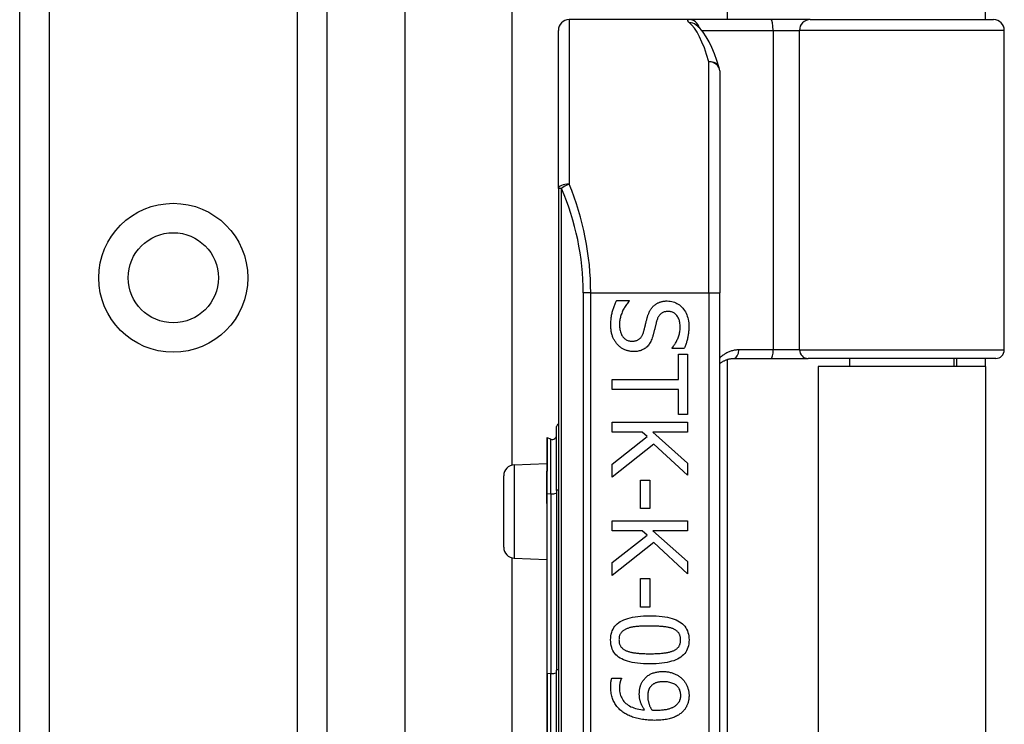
# Model space of a CAD drawing. Header units: inches. Extents: x 3.3 to 95.3, y 5.9 to 50.1.
# Tile 43 of 64: x 21.5 to 23.3, y 31.9 to 33.2. Entities that reach past the tile are written whole.
import ezdxf

# ---------------------------------------------------------------- set-up
doc = ezdxf.new("R2010")
doc.units = ezdxf.units.IN
doc.header["$MEASUREMENT"] = 0
doc.layers.add('Visible Edges(ANSI)', color=7, linetype='Continuous', lineweight=25)
doc.layers.add('Visible Tangent Edges(ANSI)', color=7, linetype='Continuous', lineweight=25)

msp = doc.modelspace()

# ---------------------------------------------------------------- linework, layer by layer
at = {"layer": 'Visible Edges(ANSI)'}
for p, q in [((22.3999, 32.3566), (22.3999, 35.3533)), ((22.7936, 35.3533), (22.7936, 33.1717)), ((22.2036, 35.0827), (22.2036, 21.4577)), ((21.4991, 21.5457), (21.4991, 34.9946)), ((22.0611, 34.9946), (22.0611, 21.5457)), ((23.2661, 33.1717), (23.2661, 33.2027)), ((22.7237, 33.1717), (22.5043, 33.1717)), ((22.8732, 33.1717), (22.7237, 33.1717)), ((22.9455, 33.1717), (22.8732, 33.1717)), ((22.9455, 33.1717), (23.2809, 33.1717)), ((22.4846, 32.8627), (22.4846, 33.152)), ((22.7364, 33.1623), (22.736, 33.1626)), ((23.3006, 32.5673), (23.3006, 33.152)), ((22.7799, 33.0779), (22.7799, 32.6717)), ((22.4846, 32.8627), (22.4846, 30.9806)), ((22.7799, 31.1717), (22.7799, 32.6717)), ((22.5914, 32.6579), (22.6144, 32.6579)), ((22.6144, 32.6579), (22.6144, 32.6566)), ((22.6926, 32.5696), (22.6926, 32.5709)), ((22.7145, 32.5696), (22.6926, 32.5696)), ((22.7046, 32.5597), (22.7209, 32.5597)), ((22.7046, 32.5134), (22.7046, 32.5597)), ((22.7209, 32.5597), (22.7209, 32.4489)), ((22.7936, 32.5497), (22.7936, 31.2936)), ((22.8056, 32.5516), (22.8741, 32.5516)), ((22.8741, 32.5516), (22.9416, 32.5516)), ((23.2848, 32.5516), (22.9416, 32.5516)), ((23.2661, 32.5372), (22.9601, 32.5372)), ((22.9601, 32.5372), (22.9601, 31.3062)), ((23.0176, 32.5516), (23.0176, 32.5372)), ((23.2085, 32.5516), (23.2085, 32.5372)), ((23.2131, 32.5516), (23.2131, 32.5372)), ((23.2661, 32.5372), (23.2661, 32.5516)), ((23.2661, 32.5372), (23.2661, 31.3062)), ((22.5831, 32.4951), (22.5831, 32.5134)), ((22.5831, 32.5134), (22.7046, 32.5134)), ((22.7046, 32.4951), (22.5831, 32.4951)), ((22.7046, 32.4489), (22.7046, 32.4951)), ((22.7209, 32.4489), (22.7046, 32.4489)), ((22.4813, 32.3099), (22.4813, 32.4272)), ((22.5831, 32.4349), (22.7209, 32.4349)), ((22.5831, 32.4166), (22.5831, 32.4349)), ((22.7209, 32.4349), (22.7209, 32.4166)), ((22.6382, 32.4166), (22.5831, 32.4166)), ((22.6472, 32.4086), (22.6382, 32.4166)), ((22.6576, 32.4166), (22.7209, 32.3601)), ((22.7209, 32.4166), (22.6576, 32.4166)), ((22.4634, 32.4061), (22.4634, 32.3454)), ((22.4708, 32.404), (22.4639, 32.4064)), ((22.5831, 32.3582), (22.6472, 32.4086)), ((22.6594, 32.3948), (22.5831, 32.3344)), ((22.7209, 32.3378), (22.6594, 32.3948)), ((22.4037, 32.3571), (22.4634, 32.3597)), ((22.5831, 32.3344), (22.5831, 32.3582)), ((22.7209, 32.3601), (22.7209, 32.3378)), ((22.3846, 32.2062), (22.3846, 32.3371)), ((22.4634, 32.3454), (22.4634, 32.3448)), ((22.4634, 32.3048), (22.4634, 32.3448)), ((22.6351, 32.3291), (22.6518, 32.3291)), ((22.6351, 32.2769), (22.6351, 32.3291)), ((22.6518, 32.3291), (22.6518, 32.2769)), ((22.4634, 32.3048), (22.4634, 32.2919)), ((22.4813, 32.3099), (22.4813, 31.981)), ((22.4634, 32.2919), (22.4634, 32.2862)), ((22.4634, 32.2862), (22.4634, 31.9758)), ((22.6518, 32.2769), (22.6351, 32.2769)), ((22.5831, 32.2547), (22.7209, 32.2547)), ((22.5831, 32.2364), (22.5831, 32.2547)), ((22.7209, 32.2547), (22.7209, 32.2364)), ((22.6382, 32.2364), (22.5831, 32.2364)), ((22.6472, 32.2283), (22.6382, 32.2364)), ((22.6576, 32.2364), (22.7209, 32.1799)), ((22.7209, 32.2364), (22.6576, 32.2364)), ((22.5831, 32.178), (22.6472, 32.2283)), ((22.6594, 32.2146), (22.5831, 32.1542)), ((22.7209, 32.1575), (22.6594, 32.2146)), ((22.3999, 31.6566), (22.3999, 32.1867)), ((22.4037, 32.1862), (22.4634, 32.1836)), ((22.5831, 32.1542), (22.5831, 32.178)), ((22.7209, 32.1799), (22.7209, 32.1575)), ((22.6351, 32.1488), (22.6518, 32.1488)), ((22.6351, 32.0967), (22.6351, 32.1488)), ((22.6518, 32.1488), (22.6518, 32.0967)), ((22.6518, 32.0967), (22.6351, 32.0967)), ((22.4813, 31.8623), (22.4813, 31.981)), ((22.4634, 31.9758), (22.4634, 31.8675)), ((22.5824, 31.9668), (22.6001, 31.9668)), ((22.6001, 31.9668), (22.6001, 31.9659))]:
    msp.add_line(p, q, dxfattribs=at)
at = {"layer": 'Visible Edges(ANSI)', "flags": 128}
for points in [[(22.779, 33.0837), (22.7746, 33.0971), (22.7701, 33.1094), (22.7654, 33.1207), (22.7604, 33.131), (22.7552, 33.1403), (22.7495, 33.1486), (22.7434, 33.1559), (22.7364, 33.1623)], [(22.5807, 32.6127), (22.5807, 32.6152), (22.5808, 32.6176), (22.5809, 32.6199), (22.581, 32.6222), (22.5812, 32.6244), (22.5815, 32.6265), (22.5817, 32.6286), (22.5821, 32.6307), (22.5824, 32.6326), (22.5829, 32.6345), (22.5833, 32.6364), (22.5838, 32.6382), (22.5843, 32.6399), (22.5849, 32.6416), (22.5855, 32.6433), (22.586, 32.645), (22.5866, 32.6467), (22.5873, 32.6483), (22.5879, 32.65), (22.5886, 32.6516), (22.5893, 32.6532), (22.59, 32.6548), (22.5907, 32.6564), (22.5914, 32.6579)], [(22.6144, 32.6566), (22.613, 32.6551), (22.6117, 32.6535), (22.6104, 32.6519), (22.6092, 32.6503), (22.608, 32.6486), (22.6069, 32.6469), (22.6058, 32.6452), (22.6048, 32.6435), (22.6038, 32.6417), (22.6029, 32.6398), (22.602, 32.638), (22.6012, 32.6361), (22.6005, 32.6342), (22.5998, 32.6323), (22.5992, 32.6304), (22.5986, 32.6286), (22.5981, 32.6267), (22.5977, 32.6249), (22.5974, 32.623), (22.5971, 32.6212), (22.5968, 32.6194), (22.5967, 32.6176), (22.5966, 32.6158), (22.5965, 32.614)], [(22.6469, 32.6252), (22.6472, 32.6264), (22.6476, 32.6275), (22.6479, 32.6287), (22.6483, 32.6298), (22.6486, 32.6309), (22.649, 32.632), (22.6494, 32.633), (22.6499, 32.6341), (22.6503, 32.6351), (22.6507, 32.6361), (22.6512, 32.637), (22.6516, 32.638), (22.6521, 32.6389), (22.6526, 32.6398), (22.6532, 32.6407), (22.6537, 32.6416), (22.6543, 32.6425), (22.6549, 32.6433), (22.6556, 32.6441), (22.6562, 32.6449), (22.6569, 32.6457), (22.6576, 32.6465), (22.6583, 32.6472), (22.6591, 32.648)], [(22.6591, 32.648), (22.6598, 32.6487), (22.6606, 32.6493), (22.6615, 32.65), (22.6623, 32.6506), (22.6632, 32.6512), (22.664, 32.6518), (22.6649, 32.6523), (22.6659, 32.6528), (22.6668, 32.6533), (22.6678, 32.6537), (22.6688, 32.6542), (22.6698, 32.6546), (22.6708, 32.6549), (22.6719, 32.6553), (22.673, 32.6556), (22.6741, 32.6559), (22.6752, 32.6561), (22.6764, 32.6563), (22.6776, 32.6565), (22.6788, 32.6567), (22.6801, 32.6568), (22.6813, 32.6569), (22.6826, 32.6569), (22.684, 32.6569)], [(22.684, 32.6569), (22.6867, 32.6568), (22.6894, 32.6566), (22.692, 32.6561), (22.6945, 32.6555), (22.697, 32.6546), (22.6994, 32.6537), (22.7017, 32.6525), (22.7039, 32.6511), (22.7061, 32.6496), (22.7081, 32.6478), (22.7101, 32.6459), (22.7121, 32.6439), (22.7139, 32.6416), (22.7155, 32.6393), (22.717, 32.6369), (22.7184, 32.6343), (22.7195, 32.6317), (22.7206, 32.629), (22.7214, 32.6262), (22.7221, 32.6233), (22.7227, 32.6202), (22.7231, 32.6171), (22.7233, 32.6139), (22.7234, 32.6106)], [(22.6406, 32.6003), (22.6409, 32.6014), (22.6412, 32.6024), (22.6415, 32.6034), (22.6418, 32.6044), (22.642, 32.6054), (22.6423, 32.6064), (22.6425, 32.6074), (22.6428, 32.6083), (22.643, 32.6093), (22.6432, 32.6102), (22.6435, 32.6111), (22.6437, 32.612), (22.6439, 32.6129), (22.6441, 32.6138), (22.6443, 32.6148), (22.6446, 32.6158), (22.6448, 32.6168), (22.6451, 32.6179), (22.6454, 32.6191), (22.6456, 32.6202), (22.6459, 32.6214), (22.6463, 32.6226), (22.6466, 32.6239), (22.6469, 32.6252)], [(22.6859, 32.6378), (22.6844, 32.6378), (22.6831, 32.6377), (22.6817, 32.6375), (22.6805, 32.6373), (22.6792, 32.637), (22.678, 32.6367), (22.6769, 32.6362), (22.6758, 32.6358), (22.6748, 32.6352), (22.6738, 32.6346), (22.6729, 32.6339), (22.672, 32.6332), (22.6711, 32.6324), (22.6703, 32.6315), (22.6696, 32.6306), (22.6688, 32.6296), (22.6681, 32.6286), (22.6675, 32.6275), (22.6669, 32.6264), (22.6663, 32.6252), (22.6658, 32.6239), (22.6653, 32.6226), (22.6648, 32.6213), (22.6644, 32.6198)], [(22.7075, 32.6093), (22.7075, 32.6114), (22.7074, 32.6135), (22.7072, 32.6154), (22.7069, 32.6173), (22.7065, 32.6191), (22.706, 32.6209), (22.7055, 32.6225), (22.7049, 32.6242), (22.7042, 32.6257), (22.7034, 32.6272), (22.7025, 32.6286), (22.7016, 32.63), (22.7005, 32.6312), (22.6995, 32.6324), (22.6983, 32.6334), (22.6972, 32.6343), (22.6959, 32.6351), (22.6947, 32.6359), (22.6933, 32.6365), (22.6919, 32.6369), (22.6905, 32.6373), (22.689, 32.6376), (22.6875, 32.6378), (22.6859, 32.6378)], [(22.5932, 32.5767), (22.5922, 32.5779), (22.5913, 32.579), (22.5903, 32.5801), (22.5895, 32.5813), (22.5886, 32.5825), (22.5879, 32.5838), (22.5871, 32.585), (22.5864, 32.5863), (22.5857, 32.5876), (22.5851, 32.589), (22.5845, 32.5903), (22.5839, 32.5917), (22.5834, 32.5931), (22.5829, 32.5946), (22.5825, 32.5962), (22.5821, 32.5978), (22.5818, 32.5994), (22.5815, 32.6011), (22.5812, 32.6029), (22.581, 32.6048), (22.5809, 32.6067), (22.5808, 32.6086), (22.5807, 32.6106), (22.5807, 32.6127)], [(22.5965, 32.614), (22.5966, 32.6116), (22.5967, 32.6092), (22.5969, 32.6069), (22.5972, 32.6047), (22.5976, 32.6027), (22.5981, 32.6007), (22.5987, 32.5988), (22.5993, 32.5971), (22.6001, 32.5954), (22.6009, 32.5939), (22.6018, 32.5924), (22.6028, 32.5911), (22.6039, 32.5899), (22.6051, 32.5887), (22.6063, 32.5877), (22.6075, 32.5868), (22.6088, 32.586), (22.6102, 32.5853), (22.6116, 32.5847), (22.6131, 32.5842), (22.6146, 32.5838), (22.6162, 32.5835), (22.6178, 32.5834), (22.6195, 32.5833)], [(22.6644, 32.6198), (22.6642, 32.6189), (22.6639, 32.6178), (22.6636, 32.6168), (22.6633, 32.6157), (22.6631, 32.6146), (22.6628, 32.6134), (22.6625, 32.6122), (22.6621, 32.6109), (22.6618, 32.6097), (22.6615, 32.6083), (22.6612, 32.607), (22.6609, 32.6056), (22.6605, 32.6042), (22.6602, 32.6029), (22.6599, 32.6016), (22.6596, 32.6003), (22.6592, 32.5991), (22.6589, 32.5979), (22.6586, 32.5967), (22.6583, 32.5956), (22.658, 32.5946), (22.6577, 32.5935), (22.6575, 32.5925), (22.6572, 32.5916)], [(22.6926, 32.5709), (22.6936, 32.5721), (22.6945, 32.5732), (22.6955, 32.5745), (22.6964, 32.5757), (22.6973, 32.5771), (22.6982, 32.5784), (22.6991, 32.5799), (22.6999, 32.5814), (22.7007, 32.5829), (22.7015, 32.5845), (22.7023, 32.5861), (22.7031, 32.5878), (22.7038, 32.5895), (22.7044, 32.5912), (22.705, 32.593), (22.7056, 32.5948), (22.706, 32.5965), (22.7064, 32.5983), (22.7068, 32.6001), (22.707, 32.6019), (22.7073, 32.6038), (22.7074, 32.6056), (22.7075, 32.6075), (22.7075, 32.6093)], [(22.7234, 32.6106), (22.7234, 32.6087), (22.7233, 32.6067), (22.7232, 32.6049), (22.7231, 32.603), (22.723, 32.6011), (22.7228, 32.5993), (22.7226, 32.5975), (22.7224, 32.5957), (22.7221, 32.5939), (22.7218, 32.5922), (22.7215, 32.5904), (22.7211, 32.5887), (22.7207, 32.587), (22.7203, 32.5853), (22.7198, 32.5836), (22.7193, 32.582), (22.7188, 32.5804), (22.7183, 32.5788), (22.7177, 32.5772), (22.7171, 32.5756), (22.7165, 32.5741), (22.7159, 32.5726), (22.7152, 32.5711), (22.7145, 32.5696)], [(22.6195, 32.5833), (22.6209, 32.5834), (22.6222, 32.5834), (22.6235, 32.5836), (22.6247, 32.5838), (22.6259, 32.584), (22.627, 32.5843), (22.6281, 32.5847), (22.6292, 32.5851), (22.6302, 32.5856), (22.6311, 32.5862), (22.6321, 32.5868), (22.6329, 32.5874), (22.6338, 32.5881), (22.6346, 32.5889), (22.6354, 32.5897), (22.6361, 32.5907), (22.6368, 32.5916), (22.6374, 32.5927), (22.6381, 32.5938), (22.6387, 32.5949), (22.6392, 32.5962), (22.6397, 32.5975), (22.6402, 32.5989), (22.6406, 32.6003)], [(22.6572, 32.5916), (22.6564, 32.5893), (22.6556, 32.5871), (22.6547, 32.585), (22.6538, 32.583), (22.6528, 32.5811), (22.6517, 32.5793), (22.6506, 32.5776), (22.6494, 32.5761), (22.6482, 32.5746), (22.6469, 32.5732), (22.6455, 32.572), (22.6441, 32.5708), (22.6426, 32.5698), (22.641, 32.5688), (22.6394, 32.5679), (22.6378, 32.5672), (22.636, 32.5665), (22.6343, 32.5659), (22.6324, 32.5654), (22.6306, 32.565), (22.6286, 32.5646), (22.6266, 32.5644), (22.6246, 32.5643), (22.6224, 32.5642)], [(22.6224, 32.5642), (22.6211, 32.5643), (22.6197, 32.5643), (22.6184, 32.5644), (22.617, 32.5646), (22.6157, 32.5648), (22.6144, 32.5651), (22.6131, 32.5654), (22.6117, 32.5657), (22.6104, 32.5661), (22.6091, 32.5665), (22.6078, 32.567), (22.6065, 32.5675), (22.6052, 32.5681), (22.6039, 32.5687), (22.6027, 32.5693), (22.6015, 32.57), (22.6004, 32.5707), (22.5992, 32.5715), (22.5982, 32.5723), (22.5971, 32.5731), (22.5961, 32.5739), (22.5951, 32.5748), (22.5941, 32.5758), (22.5932, 32.5767)], [(22.7799, 32.542), (22.7807, 32.5427), (22.7816, 32.5434), (22.7825, 32.5441), (22.7835, 32.5448), (22.7844, 32.5454), (22.7854, 32.546), (22.7864, 32.5465), (22.7874, 32.5471), (22.7884, 32.5476), (22.7894, 32.5481), (22.7905, 32.5485), (22.7915, 32.549), (22.7926, 32.5494), (22.7937, 32.5497), (22.7949, 32.5501), (22.796, 32.5504), (22.7972, 32.5507), (22.7983, 32.5509), (22.7995, 32.5511), (22.8007, 32.5513), (22.8019, 32.5514), (22.8032, 32.5515), (22.8044, 32.5516), (22.8056, 32.5516)], [(22.5802, 32.0366), (22.5804, 32.0403), (22.5807, 32.0439), (22.5813, 32.0472), (22.5822, 32.0505), (22.5833, 32.0535), (22.5847, 32.0564), (22.5863, 32.0591), (22.5881, 32.0616), (22.5902, 32.064), (22.5925, 32.0662), (22.5951, 32.0682), (22.5979, 32.0701), (22.601, 32.0718), (22.6044, 32.0733), (22.6079, 32.0747), (22.6118, 32.076), (22.6159, 32.0771), (22.6203, 32.0781), (22.6249, 32.0789), (22.6298, 32.0795), (22.6349, 32.0801), (22.6403, 32.0804), (22.646, 32.0806), (22.6519, 32.0807)], [(22.6519, 32.0807), (22.658, 32.0806), (22.6638, 32.0804), (22.6693, 32.0801), (22.6746, 32.0795), (22.6795, 32.0789), (22.6842, 32.078), (22.6886, 32.0771), (22.6927, 32.0759), (22.6966, 32.0747), (22.7002, 32.0732), (22.7035, 32.0717), (22.7065, 32.0699), (22.7092, 32.0681), (22.7117, 32.066), (22.714, 32.0638), (22.7161, 32.0615), (22.7179, 32.0589), (22.7194, 32.0562), (22.7207, 32.0534), (22.7218, 32.0503), (22.7226, 32.0472), (22.7232, 32.0438), (22.7236, 32.0403), (22.7237, 32.0366)], [(22.6104, 32.0573), (22.6092, 32.0568), (22.6081, 32.0563), (22.607, 32.0558), (22.606, 32.0552), (22.605, 32.0546), (22.6041, 32.054), (22.6032, 32.0534), (22.6023, 32.0527), (22.6015, 32.052), (22.6008, 32.0512), (22.6001, 32.0504), (22.5994, 32.0496), (22.5988, 32.0488), (22.5982, 32.0479), (22.5977, 32.0469), (22.5972, 32.046), (22.5968, 32.045), (22.5965, 32.0439), (22.5962, 32.0428), (22.596, 32.0416), (22.5958, 32.0404), (22.5956, 32.0392), (22.5956, 32.0379), (22.5955, 32.0366)], [(22.6519, 32.062), (22.6495, 32.062), (22.6472, 32.0619), (22.645, 32.0619), (22.6428, 32.0619), (22.6407, 32.0618), (22.6386, 32.0617), (22.6366, 32.0617), (22.6347, 32.0616), (22.6329, 32.0615), (22.6311, 32.0613), (22.6293, 32.0612), (22.6277, 32.0611), (22.6261, 32.0609), (22.6245, 32.0607), (22.623, 32.0605), (22.6215, 32.0603), (22.62, 32.06), (22.6185, 32.0597), (22.6171, 32.0593), (22.6157, 32.059), (22.6143, 32.0586), (22.613, 32.0582), (22.6117, 32.0577), (22.6104, 32.0573)], [(22.6939, 32.0572), (22.6927, 32.0576), (22.6915, 32.058), (22.6902, 32.0584), (22.6888, 32.0588), (22.6874, 32.0592), (22.686, 32.0595), (22.6845, 32.0598), (22.6829, 32.0601), (22.6813, 32.0603), (22.6796, 32.0606), (22.6779, 32.0608), (22.6762, 32.061), (22.6744, 32.0611), (22.6725, 32.0613), (22.6706, 32.0614), (22.6687, 32.0615), (22.6667, 32.0616), (22.6647, 32.0617), (22.6627, 32.0618), (22.6606, 32.0619), (22.6585, 32.0619), (22.6564, 32.0619), (22.6542, 32.062), (22.6519, 32.062)], [(22.7084, 32.0366), (22.7084, 32.0379), (22.7083, 32.0391), (22.7082, 32.0403), (22.708, 32.0414), (22.7078, 32.0426), (22.7075, 32.0436), (22.7072, 32.0447), (22.7068, 32.0457), (22.7064, 32.0466), (22.7059, 32.0476), (22.7054, 32.0484), (22.7048, 32.0493), (22.7042, 32.0501), (22.7035, 32.0509), (22.7028, 32.0516), (22.702, 32.0524), (22.7011, 32.0531), (22.7003, 32.0537), (22.6993, 32.0544), (22.6983, 32.055), (22.6973, 32.0556), (22.6962, 32.0561), (22.6951, 32.0567), (22.6939, 32.0572)], [(22.652, 31.9926), (22.646, 31.9927), (22.6402, 31.9929), (22.6347, 31.9933), (22.6295, 31.9938), (22.6246, 31.9945), (22.6199, 31.9953), (22.6155, 31.9963), (22.6114, 31.9974), (22.6075, 31.9987), (22.6039, 32.0001), (22.6006, 32.0017), (22.5976, 32.0034), (22.5948, 32.0053), (22.5923, 32.0073), (22.59, 32.0095), (22.588, 32.0119), (22.5861, 32.0144), (22.5846, 32.0171), (22.5833, 32.0199), (22.5822, 32.0229), (22.5813, 32.0261), (22.5807, 32.0295), (22.5804, 32.033), (22.5802, 32.0366)], [(22.5955, 32.0366), (22.5956, 32.0354), (22.5956, 32.0342), (22.5958, 32.033), (22.5959, 32.0318), (22.5962, 32.0307), (22.5964, 32.0297), (22.5968, 32.0286), (22.5971, 32.0277), (22.5976, 32.0267), (22.5981, 32.0258), (22.5986, 32.0249), (22.5992, 32.0241), (22.5998, 32.0232), (22.6005, 32.0225), (22.6012, 32.0217), (22.602, 32.021), (22.6028, 32.0203), (22.6037, 32.0196), (22.6046, 32.019), (22.6056, 32.0184), (22.6066, 32.0178), (22.6077, 32.0173), (22.6089, 32.0168), (22.6101, 32.0163)], [(22.7237, 32.0366), (22.7236, 32.0329), (22.7232, 32.0294), (22.7226, 32.026), (22.7217, 32.0228), (22.7206, 32.0198), (22.7193, 32.0169), (22.7176, 32.0143), (22.7158, 32.0117), (22.7137, 32.0094), (22.7113, 32.0072), (22.7087, 32.0051), (22.7059, 32.0033), (22.7028, 32.0016), (22.6994, 32), (22.6958, 31.9986), (22.6919, 31.9974), (22.6878, 31.9962), (22.6835, 31.9953), (22.6789, 31.9945), (22.674, 31.9938), (22.6689, 31.9933), (22.6635, 31.9929), (22.6579, 31.9927), (22.652, 31.9926)], [(22.6941, 32.0164), (22.6953, 32.0169), (22.6964, 32.0174), (22.6974, 32.0179), (22.6984, 32.0185), (22.6994, 32.0191), (22.7003, 32.0197), (22.7012, 32.0204), (22.702, 32.021), (22.7028, 32.0218), (22.7035, 32.0225), (22.7042, 32.0233), (22.7048, 32.0241), (22.7054, 32.0249), (22.7059, 32.0258), (22.7064, 32.0267), (22.7068, 32.0276), (22.7072, 32.0286), (22.7075, 32.0296), (22.7078, 32.0307), (22.708, 32.0318), (22.7082, 32.0329), (22.7083, 32.0341), (22.7084, 32.0354), (22.7084, 32.0366)], [(22.6101, 32.0163), (22.6112, 32.0159), (22.6124, 32.0154), (22.6137, 32.0151), (22.615, 32.0147), (22.6164, 32.0143), (22.6178, 32.014), (22.6193, 32.0137), (22.6208, 32.0134), (22.6223, 32.0132), (22.624, 32.0129), (22.6256, 32.0127), (22.6274, 32.0125), (22.6291, 32.0123), (22.631, 32.0122), (22.6328, 32.012), (22.6348, 32.0119), (22.6367, 32.0118), (22.6388, 32.0117), (22.6409, 32.0116), (22.643, 32.0115), (22.6452, 32.0114), (22.6474, 32.0114), (22.6497, 32.0114), (22.652, 32.0114)], [(22.652, 32.0114), (22.6544, 32.0114), (22.6567, 32.0114), (22.6589, 32.0114), (22.6611, 32.0115), (22.6632, 32.0116), (22.6653, 32.0117), (22.6673, 32.0118), (22.6693, 32.0119), (22.6712, 32.012), (22.6731, 32.0122), (22.6749, 32.0123), (22.6767, 32.0125), (22.6784, 32.0127), (22.68, 32.0129), (22.6817, 32.0132), (22.6832, 32.0134), (22.6848, 32.0137), (22.6862, 32.014), (22.6877, 32.0144), (22.6891, 32.0147), (22.6904, 32.0151), (22.6917, 32.0155), (22.6929, 32.016), (22.6941, 32.0164)], [(22.641, 31.9638), (22.642, 31.965), (22.643, 31.9662), (22.644, 31.9673), (22.6451, 31.9683), (22.6462, 31.9693), (22.6474, 31.9703), (22.6486, 31.9712), (22.6499, 31.972), (22.6512, 31.9729), (22.6525, 31.9736), (22.6539, 31.9743), (22.6553, 31.975), (22.6568, 31.9756), (22.6583, 31.9761), (22.6599, 31.9766), (22.6615, 31.9771), (22.6632, 31.9775), (22.6649, 31.9778), (22.6666, 31.9781), (22.6684, 31.9784), (22.6703, 31.9785), (22.6722, 31.9787), (22.6742, 31.9787), (22.6762, 31.9788)], [(22.6762, 31.9788), (22.6779, 31.9787), (22.6796, 31.9787), (22.6814, 31.9786), (22.683, 31.9784), (22.6847, 31.9782), (22.6863, 31.9779), (22.6879, 31.9776), (22.6895, 31.9772), (22.6911, 31.9768), (22.6926, 31.9764), (22.6941, 31.9759), (22.6956, 31.9753), (22.697, 31.9747), (22.6985, 31.9741), (22.6998, 31.9734), (22.7012, 31.9727), (22.7025, 31.972), (22.7038, 31.9712), (22.705, 31.9704), (22.7063, 31.9696), (22.7074, 31.9687), (22.7086, 31.9678), (22.7097, 31.9668), (22.7108, 31.9658)], [(22.5805, 31.9512), (22.5805, 31.9518), (22.5805, 31.9524), (22.5805, 31.9531), (22.5805, 31.9537), (22.5805, 31.9543), (22.5806, 31.955), (22.5806, 31.9557), (22.5806, 31.9563), (22.5807, 31.957), (22.5807, 31.9577), (22.5808, 31.9584), (22.5809, 31.9591), (22.5809, 31.9598), (22.581, 31.9604), (22.5811, 31.9611), (22.5812, 31.9618), (22.5813, 31.9624), (22.5814, 31.9631), (22.5816, 31.9637), (22.5817, 31.9644), (22.5818, 31.965), (22.582, 31.9656), (22.5822, 31.9662), (22.5824, 31.9668)], [(22.6001, 31.9659), (22.5999, 31.9655), (22.5997, 31.9651), (22.5995, 31.9646), (22.5992, 31.9641), (22.599, 31.9635), (22.5988, 31.9629), (22.5986, 31.9623), (22.5984, 31.9617), (22.5982, 31.961), (22.598, 31.9602), (22.5978, 31.9595), (22.5976, 31.9587), (22.5974, 31.9579), (22.5972, 31.957), (22.5971, 31.9562), (22.5969, 31.9554), (22.5968, 31.9546), (22.5967, 31.9537), (22.5966, 31.9529), (22.5966, 31.9521), (22.5965, 31.9512), (22.5965, 31.9504), (22.5964, 31.9496), (22.5964, 31.9487)], [(22.6328, 31.9372), (22.6328, 31.9385), (22.6329, 31.9397), (22.6329, 31.9409), (22.633, 31.9422), (22.6331, 31.9433), (22.6333, 31.9445), (22.6334, 31.9457), (22.6336, 31.9468), (22.6338, 31.9479), (22.634, 31.949), (22.6342, 31.9501), (22.6345, 31.9511), (22.6348, 31.9522), (22.6352, 31.9532), (22.6355, 31.9543), (22.636, 31.9553), (22.6364, 31.9564), (22.637, 31.9575), (22.6375, 31.9585), (22.6381, 31.9596), (22.6388, 31.9606), (22.6395, 31.9617), (22.6402, 31.9627), (22.641, 31.9638)], [(22.6769, 31.96), (22.6755, 31.96), (22.6741, 31.96), (22.6728, 31.9599), (22.6715, 31.9598), (22.6702, 31.9596), (22.669, 31.9595), (22.6678, 31.9593), (22.6667, 31.959), (22.6656, 31.9588), (22.6646, 31.9585), (22.6636, 31.9581), (22.6626, 31.9578), (22.6617, 31.9574), (22.6608, 31.957), (22.6599, 31.9565), (22.659, 31.956), (22.6582, 31.9555), (22.6574, 31.9549), (22.6566, 31.9543), (22.6558, 31.9536), (22.655, 31.9529), (22.6543, 31.9522), (22.6536, 31.9514), (22.6529, 31.9506)], [(22.7087, 31.9351), (22.7086, 31.937), (22.7084, 31.9388), (22.7081, 31.9405), (22.7077, 31.9422), (22.7072, 31.9438), (22.7066, 31.9453), (22.7059, 31.9468), (22.705, 31.9482), (22.7041, 31.9496), (22.703, 31.9509), (22.7018, 31.9521), (22.7005, 31.9533), (22.6991, 31.9543), (22.6976, 31.9553), (22.696, 31.9562), (22.6943, 31.957), (22.6924, 31.9577), (22.6905, 31.9583), (22.6885, 31.9588), (22.6864, 31.9593), (22.6842, 31.9596), (22.6819, 31.9598), (22.6795, 31.96), (22.6769, 31.96)], [(22.7108, 31.9658), (22.7118, 31.9649), (22.7127, 31.9638), (22.7137, 31.9628), (22.7146, 31.9617), (22.7154, 31.9606), (22.7162, 31.9595), (22.717, 31.9583), (22.7177, 31.9571), (22.7184, 31.9558), (22.7191, 31.9545), (22.7197, 31.9532), (22.7203, 31.9518), (22.7209, 31.9504), (22.7214, 31.949), (22.7218, 31.9476), (22.7222, 31.9462), (22.7226, 31.9448), (22.7229, 31.9434), (22.7231, 31.942), (22.7233, 31.9406), (22.7235, 31.9392), (22.7236, 31.9378), (22.7237, 31.9364), (22.7237, 31.935)], [(22.6025, 31.9046), (22.6007, 31.906), (22.599, 31.9074), (22.5974, 31.9088), (22.5959, 31.9103), (22.5944, 31.9118), (22.593, 31.9134), (22.5917, 31.915), (22.5904, 31.9166), (22.5892, 31.9183), (22.5881, 31.9201), (22.5871, 31.9219), (22.5861, 31.9237), (22.5852, 31.9256), (22.5844, 31.9276), (22.5836, 31.9296), (22.583, 31.9317), (22.5824, 31.9339), (22.5819, 31.9362), (22.5814, 31.9385), (22.5811, 31.9409), (22.5808, 31.9434), (22.5806, 31.9459), (22.5805, 31.9485), (22.5805, 31.9512)], [(22.5964, 31.9487), (22.5965, 31.9458), (22.5968, 31.9429), (22.5972, 31.9402), (22.5978, 31.9375), (22.5985, 31.935), (22.5994, 31.9326), (22.6005, 31.9303), (22.6017, 31.9281), (22.6031, 31.926), (22.6047, 31.924), (22.6065, 31.9221), (22.6084, 31.9203), (22.6104, 31.9187), (22.6126, 31.9171), (22.615, 31.9157), (22.6175, 31.9144), (22.6201, 31.9132), (22.6229, 31.9122), (22.6258, 31.9113), (22.6288, 31.9105), (22.632, 31.9098), (22.6353, 31.9093), (22.6388, 31.9088), (22.6424, 31.9085)], [(22.6529, 31.9506), (22.6525, 31.95), (22.652, 31.9494), (22.6516, 31.9488), (22.6512, 31.9482), (22.6509, 31.9475), (22.6505, 31.9469), (22.6502, 31.9462), (22.6499, 31.9455), (22.6497, 31.9448), (22.6494, 31.9441), (22.6493, 31.9434), (22.6491, 31.9426), (22.6489, 31.9419), (22.6488, 31.9412), (22.6487, 31.9404), (22.6486, 31.9396), (22.6485, 31.9388), (22.6484, 31.9381), (22.6483, 31.9373), (22.6482, 31.9364), (22.6482, 31.9356), (22.6482, 31.9348), (22.6481, 31.934), (22.6481, 31.9331)], [(22.6424, 31.9085), (22.6416, 31.9098), (22.6408, 31.911), (22.6401, 31.9122), (22.6394, 31.9134), (22.6387, 31.9146), (22.6381, 31.9157), (22.6375, 31.9169), (22.637, 31.9181), (22.6364, 31.9192), (22.636, 31.9204), (22.6355, 31.9215), (22.6351, 31.9226), (22.6348, 31.9237), (22.6344, 31.9249), (22.6341, 31.926), (22.6338, 31.9272), (22.6336, 31.9284), (22.6334, 31.9296), (22.6332, 31.9308), (22.6331, 31.9321), (22.633, 31.9333), (22.6329, 31.9346), (22.6328, 31.9359), (22.6328, 31.9372)], [(22.6481, 31.9331), (22.6481, 31.9321), (22.6482, 31.9311), (22.6483, 31.9301), (22.6484, 31.9291), (22.6485, 31.928), (22.6486, 31.927), (22.6488, 31.9259), (22.649, 31.9248), (22.6493, 31.9237), (22.6496, 31.9226), (22.6499, 31.9215), (22.6502, 31.9204), (22.6505, 31.9192), (22.6509, 31.9181), (22.6513, 31.9171), (22.6517, 31.916), (22.6522, 31.915), (22.6526, 31.914), (22.6531, 31.913), (22.6536, 31.912), (22.6541, 31.9111), (22.6546, 31.9102), (22.6552, 31.9093), (22.6557, 31.9084)], [(22.7008, 31.9178), (22.7016, 31.9185), (22.7022, 31.9191), (22.7029, 31.9198), (22.7035, 31.9205), (22.7041, 31.9212), (22.7046, 31.9219), (22.7051, 31.9226), (22.7056, 31.9232), (22.706, 31.9239), (22.7063, 31.9246), (22.7067, 31.9253), (22.707, 31.926), (22.7072, 31.9267), (22.7075, 31.9274), (22.7077, 31.9281), (22.7079, 31.9289), (22.7081, 31.9296), (22.7082, 31.9304), (22.7084, 31.9311), (22.7085, 31.9319), (22.7085, 31.9327), (22.7086, 31.9335), (22.7086, 31.9343), (22.7087, 31.9351)], [(22.7237, 31.935), (22.7237, 31.9334), (22.7236, 31.9319), (22.7235, 31.9304), (22.7234, 31.9289), (22.7232, 31.9274), (22.7229, 31.926), (22.7226, 31.9245), (22.7223, 31.9231), (22.7219, 31.9218), (22.7215, 31.9204), (22.7211, 31.9191), (22.7205, 31.9178), (22.72, 31.9165), (22.7194, 31.9153), (22.7188, 31.9141), (22.7181, 31.9129), (22.7174, 31.9117), (22.7167, 31.9106), (22.7159, 31.9095), (22.715, 31.9084), (22.7142, 31.9074), (22.7133, 31.9064), (22.7123, 31.9054), (22.7113, 31.9044)], [(22.6603, 31.8894), (22.6575, 31.8895), (22.6547, 31.8895), (22.6519, 31.8897), (22.6491, 31.8899), (22.6464, 31.8901), (22.6437, 31.8904), (22.641, 31.8908), (22.6383, 31.8912), (22.6357, 31.8916), (22.6331, 31.8921), (22.6305, 31.8927), (22.6279, 31.8933), (22.6254, 31.894), (22.623, 31.8947), (22.6206, 31.8954), (22.6183, 31.8963), (22.6161, 31.8971), (22.6139, 31.8981), (22.6118, 31.899), (22.6098, 31.9), (22.6079, 31.9011), (22.606, 31.9022), (22.6042, 31.9034), (22.6025, 31.9046)], [(22.6557, 31.9084), (22.656, 31.9084), (22.6562, 31.9084), (22.6565, 31.9084), (22.6567, 31.9083), (22.657, 31.9083), (22.6573, 31.9083), (22.6576, 31.9083), (22.6579, 31.9083), (22.6583, 31.9083), (22.6586, 31.9082), (22.659, 31.9082), (22.6594, 31.9082), (22.6597, 31.9082), (22.6601, 31.9082), (22.6605, 31.9082), (22.6609, 31.9081), (22.6613, 31.9081), (22.6618, 31.9081), (22.6622, 31.9081), (22.6626, 31.9081), (22.6631, 31.9081), (22.6635, 31.9081), (22.664, 31.9081), (22.6644, 31.9081)], [(22.6644, 31.9081), (22.6667, 31.9081), (22.6689, 31.9082), (22.6711, 31.9082), (22.6732, 31.9084), (22.6752, 31.9085), (22.6771, 31.9087), (22.679, 31.909), (22.6808, 31.9092), (22.6825, 31.9095), (22.6841, 31.9099), (22.6857, 31.9102), (22.6872, 31.9107), (22.6887, 31.9111), (22.69, 31.9116), (22.6914, 31.9121), (22.6926, 31.9126), (22.6939, 31.9131), (22.695, 31.9137), (22.6961, 31.9143), (22.6972, 31.915), (22.6982, 31.9156), (22.6991, 31.9163), (22.7, 31.9171), (22.7008, 31.9178)], [(22.7113, 31.9044), (22.71, 31.9032), (22.7087, 31.9021), (22.7072, 31.901), (22.7057, 31.9), (22.7042, 31.899), (22.7026, 31.8981), (22.7009, 31.8972), (22.6991, 31.8963), (22.6973, 31.8955), (22.6954, 31.8947), (22.6935, 31.894), (22.6915, 31.8933), (22.6894, 31.8927), (22.6872, 31.8922), (22.6849, 31.8916), (22.6825, 31.8912), (22.6801, 31.8908), (22.6775, 31.8904), (22.6749, 31.8901), (22.6722, 31.8899), (22.6693, 31.8897), (22.6664, 31.8895), (22.6634, 31.8895), (22.6603, 31.8894)]]:
    msp.add_lwpolyline(points, dxfattribs=at)
at = {"layer": 'Visible Edges(ANSI)'}
msp.add_circle((21.7801, 32.6993), 0.0825, dxfattribs=at)
for centre, radius, start, end in [((22.5043, 33.152), 0.0197, 90, 180), ((23.2809, 33.152), 0.0197, 0, 90), ((22.7602, 33.0779), 0.0197, 0, 17.0415), ((23.2848, 32.5673), 0.0157, 270, 0), ((22.4853, 32.4272), 0.00394, 100.0205, 180), ((22.4734, 32.4114), 0.00787, 250, 0), ((22.4638, 32.4061), 0.000394, 70, 180), ((22.4046, 32.3371), 0.02, 92.5, 180), ((22.4046, 32.2062), 0.02, 180, 267.5)]:
    msp.add_arc(centre, radius, start, end, dxfattribs=at)
at = {"layer": 'Visible Tangent Edges(ANSI)'}
for p, q in [((21.5529, 34.9946), (21.5529, 21.5457)), ((22.0072, 21.5457), (22.0072, 34.9946)), ((22.5043, 33.1717), (22.5043, 32.8706)), ((22.7469, 33.152), (22.8776, 33.152)), ((22.8776, 33.152), (22.8776, 32.5673)), ((22.8776, 33.152), (22.9258, 33.152)), ((23.3006, 33.152), (22.9258, 33.152)), ((22.9258, 32.5673), (22.9258, 33.152)), ((22.7602, 32.6717), (22.7602, 33.0946)), ((22.4903, 32.8627), (22.4846, 32.8627)), ((22.4903, 30.9806), (22.4903, 32.8627)), ((22.5439, 32.6717), (22.53, 32.6717)), ((22.53, 32.6717), (22.53, 31.1717)), ((22.5439, 32.6717), (22.7602, 32.6717)), ((22.5439, 31.1717), (22.5439, 32.6717)), ((22.7602, 32.6717), (22.7602, 31.1717)), ((22.7602, 32.6717), (22.7799, 32.6717)), ((22.8776, 32.5673), (22.8148, 32.5673)), ((22.9258, 32.5673), (22.8776, 32.5673)), ((22.9258, 32.5673), (23.3006, 32.5673)), ((22.4639, 32.4064), (22.4639, 32.3456)), ((22.4708, 32.3042), (22.4708, 32.404)), ((22.4037, 32.3571), (22.4037, 32.1862)), ((22.4637, 32.3449), (22.4637, 32.3048)), ((22.4637, 32.292), (22.4637, 32.3048)), ((22.4637, 32.3048), (22.4708, 32.3042)), ((22.4708, 32.3042), (22.4708, 31.9753)), ((22.4639, 31.9759), (22.4639, 32.2863)), ((22.4639, 31.9759), (22.4639, 31.8674)), ((22.4639, 31.9759), (22.4708, 31.9753)), ((22.4708, 31.868), (22.4708, 31.9753))]:
    msp.add_line(p, q, dxfattribs=at)
at = {"layer": 'Visible Tangent Edges(ANSI)', "flags": 128}
for points in [[(22.7237, 33.1717), (22.7232, 33.1716), (22.7228, 33.1716), (22.7224, 33.1716), (22.722, 33.1715), (22.7217, 33.1714), (22.7214, 33.1713), (22.7212, 33.1712), (22.721, 33.171), (22.7209, 33.1709), (22.7208, 33.1707), (22.7208, 33.1705), (22.7208, 33.1703), (22.7209, 33.17), (22.721, 33.1698), (22.7211, 33.1695), (22.7213, 33.1692), (22.7215, 33.1689), (22.7218, 33.1685), (22.7221, 33.1682), (22.7225, 33.1678), (22.7229, 33.1674), (22.7233, 33.167), (22.7238, 33.1666), (22.7244, 33.1662)], [(22.8148, 32.5673), (22.8131, 32.5673), (22.8114, 32.5672), (22.8097, 32.567), (22.808, 32.5668), (22.8064, 32.5666), (22.8048, 32.5662), (22.8032, 32.5659), (22.8016, 32.5654), (22.8, 32.5649), (22.7985, 32.5644), (22.797, 32.5638), (22.7955, 32.5632), (22.7941, 32.5625), (22.7927, 32.5618), (22.7913, 32.561), (22.7899, 32.5602), (22.7885, 32.5593), (22.7872, 32.5584), (22.7859, 32.5575), (22.7846, 32.5565), (22.7834, 32.5555), (22.7822, 32.5544), (22.781, 32.5533), (22.7799, 32.5521)], [(22.4637, 32.3449), (22.4636, 32.3449), (22.4636, 32.3449), (22.4636, 32.345), (22.4636, 32.345), (22.4636, 32.3451), (22.4636, 32.3451), (22.4636, 32.3451), (22.4635, 32.3451), (22.4635, 32.3452), (22.4635, 32.3452), (22.4635, 32.3452), (22.4635, 32.3452), (22.4635, 32.3452), (22.4635, 32.3453), (22.4634, 32.3453), (22.4634, 32.3453), (22.4634, 32.3453), (22.4634, 32.3453), (22.4634, 32.3453), (22.4634, 32.3453), (22.4634, 32.3453), (22.4634, 32.3454), (22.4634, 32.3454), (22.4634, 32.3454)], [(22.4637, 32.3449), (22.4637, 32.3449), (22.4637, 32.3449), (22.4637, 32.3449), (22.4637, 32.345), (22.4638, 32.345), (22.4638, 32.345), (22.4638, 32.345), (22.4638, 32.3451), (22.4638, 32.3451), (22.4638, 32.3451), (22.4638, 32.3452), (22.4639, 32.3452), (22.4639, 32.3452), (22.4639, 32.3453), (22.4639, 32.3453), (22.4639, 32.3453), (22.4639, 32.3453), (22.4639, 32.3454), (22.4639, 32.3454), (22.4639, 32.3454), (22.4639, 32.3455), (22.4639, 32.3455), (22.4639, 32.3455), (22.4639, 32.3456)], [(22.4634, 32.2862), (22.4634, 32.2865), (22.4634, 32.2867), (22.4634, 32.287), (22.4634, 32.2872), (22.4634, 32.2875), (22.4634, 32.2877), (22.4634, 32.2879), (22.4634, 32.2882), (22.4635, 32.2884), (22.4635, 32.2887), (22.4635, 32.2889), (22.4635, 32.2891), (22.4635, 32.2894), (22.4635, 32.2896), (22.4635, 32.2899), (22.4635, 32.2901), (22.4636, 32.2903), (22.4636, 32.2906), (22.4636, 32.2908), (22.4636, 32.291), (22.4636, 32.2913), (22.4636, 32.2915), (22.4637, 32.2918), (22.4637, 32.292)], [(22.4639, 32.2863), (22.4639, 32.2866), (22.4639, 32.2868), (22.4639, 32.287), (22.4639, 32.2873), (22.4639, 32.2875), (22.4639, 32.2877), (22.4639, 32.288), (22.4639, 32.2882), (22.4639, 32.2885), (22.4639, 32.2887), (22.4639, 32.2889), (22.4638, 32.2892), (22.4638, 32.2894), (22.4638, 32.2896), (22.4638, 32.2899), (22.4638, 32.2901), (22.4638, 32.2903), (22.4638, 32.2906), (22.4637, 32.2908), (22.4637, 32.291), (22.4637, 32.2913), (22.4637, 32.2915), (22.4637, 32.2918), (22.4637, 32.292)]]:
    msp.add_lwpolyline(points, dxfattribs=at)
at = {"layer": 'Visible Tangent Edges(ANSI)'}
msp.add_circle((21.7801, 32.6993), 0.1363, dxfattribs=at)
msp.add_arc((22.0497, 32.6717), 0.4803, 0, 23.4439, dxfattribs=at)
for centre, major_axis, ratio, start_param, end_param in [((22.7237, 33.152), (0, 0.0197), 0.985236, 4.962801, 6.283185), ((22.7244, 33.1467), (0.012, 0.0156), 0.971402, 0, 0.672693), ((22.7106, 32.6717), (0, -0.5), 0.185699, 2.578938, 2.993098), ((22.8732, 33.152), (0, 0.0197), 0.225879, 4.712389, 6.283185), ((22.9455, 33.152), (0, 0.0197), 0.998608, 0, 1.570796), ((22.7602, 33.0779), (0.0188, 0.0058), 0.834757, 0, 1.320298), ((22.7602, 33.0779), (0.0197, 0), 0.845842, 0, 1.570796), ((22.5043, 32.8627), (-0.0197, 0), 0.39785, 4.712389, 6.283185), ((22.5043, 32.8627), (0.0181, 0.0078), 0.369668, 1.411843, 2.276718), ((22.0636, 32.6717), (0, 0.5), 0.96063, 4.712389, 5.121562), ((22.8056, 32.5673), (0, -0.0157), 0.580671, 0, 1.570796), ((22.8741, 32.5673), (0, -0.0157), 0.225879, 0, 1.570796), ((22.9416, 32.5673), (0, -0.0157), 0.998608, 4.712389, 6.283185), ((22.4638, 32.3454), (-0.000394, 0), 0.548442, 4.363323, 6.283185), ((22.4636, 32.3448), (-0.000197, 0), 0.542742, 4.363323, 6.283185), ((22.4636, 32.3048), (-0.000197, 0), 0.245714, 4.363323, 6.283185), ((22.4734, 32.306), (0.00787, 0), 0.245714, 4.363323, 6.283185), ((22.4853, 32.3099), (-0.00394, 0), 0.245714, 4.887279, 6.283185), ((22.4636, 32.2919), (-0.000197, 0), 0.245714, 4.363323, 6.283185), ((22.4638, 32.2862), (-0.000394, 0), 0.245714, 4.363323, 6.283185), ((22.4734, 31.9771), (0.00787, 0), 0.245714, 4.363323, 6.283185), ((22.4853, 31.981), (-0.00394, 0), 0.245714, 4.887279, 6.283185), ((22.4638, 31.9758), (-0.000394, 0), 0.245714, 4.363323, 6.283185)]:
    msp.add_ellipse(centre, major_axis=major_axis, ratio=ratio, start_param=start_param, end_param=end_param, dxfattribs=at)

doc.saveas('drawing.dxf')
